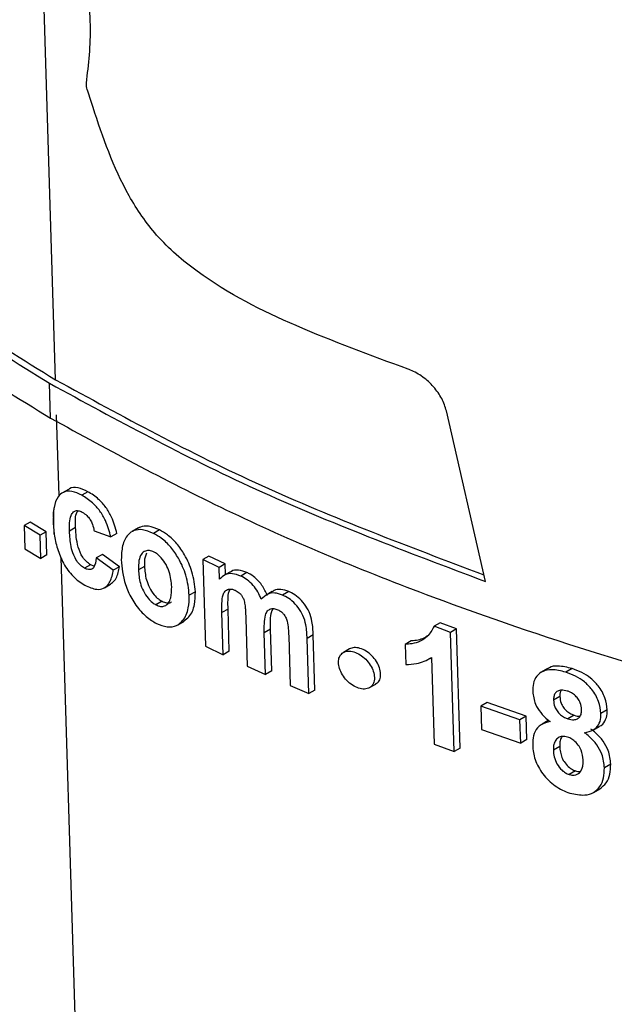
# Paper-space layout '1012-790 Hybird Padfoot' of a CAD drawing. Header units: millimetres. Extents: x 51 to 2966, y 67 to 3970.
# Tile 81 of 110: x 1753 to 1767, y 2801 to 2824. Entities that reach past the tile are written whole.
import ezdxf

# ---------------------------------------------------------------- set-up
doc = ezdxf.new("R2010")
doc.units = ezdxf.units.MM

psp = doc.layouts.new('1012-790 Hybird Padfoot')

# ---------------------------------------------------------------- linework, layer by layer
at = {"color": 8, "linetype": 'Continuous', "lineweight": 25}
for p, q in [((1753.483, 2816.018), (1753.021, 2831.044)), ((1753.567, 2813.307), (1753.508, 2815.202)), ((1756.022, 2733.519), (1753.611, 2811.868))]:
    psp.add_line(p, q, dxfattribs=at)
at = {"color": 7, "linetype": 'Continuous', "lineweight": 25}
for p, q in [((1753.367, 2815.121), (1753.342, 2815.936)), ((1763.514, 2811.312), (1762.605, 2815.292)), ((1753.785, 2813.46), (1753.643, 2813.379)), ((1754.238, 2813.407), (1754.097, 2813.325)), ((1753.434, 2812.938), (1753.427, 2812.671)), ((1753.45, 2812.413), (1753.434, 2812.938)), ((1752.889, 2812.696), (1752.747, 2812.615)), ((1753.124, 2812.391), (1752.747, 2812.615)), ((1752.747, 2812.615), (1752.764, 2812.073)), ((1753.265, 2812.473), (1752.889, 2812.696)), ((1753.427, 2812.671), (1753.45, 2812.413)), ((1753.265, 2812.473), (1753.124, 2812.391)), ((1753.141, 2811.849), (1753.124, 2812.391)), ((1753.282, 2811.931), (1753.265, 2812.473)), ((1753.951, 2812.568), (1753.809, 2812.486)), ((1754.382, 2812.493), (1754.773, 2812.351)), ((1754.915, 2812.433), (1754.773, 2812.351)), ((1755.415, 2812.56), (1755.274, 2812.478)), ((1755.911, 2812.513), (1755.77, 2812.431)), ((1752.764, 2812.073), (1753.141, 2811.849)), ((1753.282, 2811.931), (1753.141, 2811.849)), ((1754.575, 2811.942), (1754.433, 2811.861)), ((1754.971, 2811.656), (1754.575, 2811.942)), ((1757.059, 2811.906), (1756.917, 2811.824)), ((1757.441, 2811.722), (1757.059, 2811.906)), ((1754.299, 2811.704), (1754.158, 2811.623)), ((1754.383, 2811.672), (1754.299, 2811.704)), ((1754.829, 2811.574), (1754.433, 2811.861)), ((1756.917, 2811.824), (1756.979, 2809.801)), ((1757.299, 2811.64), (1756.917, 2811.824)), ((1757.441, 2811.722), (1757.299, 2811.64)), ((1757.449, 2811.471), (1757.441, 2811.722)), ((1754.971, 2811.656), (1754.829, 2811.574)), ((1755.559, 2811.665), (1755.417, 2811.583)), ((1757.307, 2811.364), (1757.299, 2811.64)), ((1757.553, 2811.531), (1757.411, 2811.449)), ((1757.949, 2811.519), (1757.807, 2811.437)), ((1754.624, 2811.165), (1754.765, 2811.246)), ((1756.745, 2811.074), (1756.603, 2810.992)), ((1758.539, 2811.076), (1758.396, 2810.994)), ((1758.923, 2811.078), (1758.78, 2810.995)), ((1755.967, 2810.849), (1755.826, 2810.767)), ((1757.508, 2810.667), (1757.366, 2810.585)), ((1757.396, 2809.6), (1757.366, 2810.585)), ((1757.538, 2809.683), (1757.508, 2810.667)), ((1756.34, 2810.303), (1756.482, 2810.385)), ((1757.924, 2810.447), (1757.958, 2809.337)), ((1762.459, 2810.35), (1762.315, 2810.266)), ((1762.842, 2810.208), (1762.459, 2810.35)), ((1758.497, 2810.197), (1758.355, 2810.115)), ((1758.384, 2809.142), (1758.355, 2810.115)), ((1758.527, 2809.224), (1758.497, 2810.197)), ((1759.497, 2810.065), (1759.354, 2809.983)), ((1759.537, 2808.778), (1759.497, 2810.065)), ((1762.697, 2810.124), (1762.315, 2810.266)), ((1762.842, 2810.208), (1762.697, 2810.124)), ((1762.782, 2807.343), (1762.697, 2810.124)), ((1762.927, 2807.426), (1762.842, 2810.208)), ((1758.923, 2810.043), (1758.959, 2808.885)), ((1759.394, 2808.695), (1759.354, 2809.983)), ((1761.784, 2809.928), (1761.64, 2809.845)), ((1761.64, 2809.845), (1761.654, 2809.375)), ((1756.979, 2809.801), (1757.396, 2809.6)), ((1757.538, 2809.683), (1757.396, 2809.6)), ((1760.342, 2809.737), (1760.199, 2809.655)), ((1762.198, 2809.504), (1762.255, 2809.537)), ((1762.255, 2809.539), (1762.318, 2807.515)), ((1757.958, 2809.337), (1758.384, 2809.142)), ((1758.527, 2809.224), (1758.384, 2809.142)), ((1764.968, 2809.279), (1764.821, 2809.194)), ((1765.537, 2809.281), (1765.39, 2809.196)), ((1760.81, 2808.835), (1760.954, 2808.918)), ((1758.959, 2808.885), (1759.394, 2808.695)), ((1759.537, 2808.778), (1759.394, 2808.695)), ((1763.553, 2808.486), (1763.408, 2808.402)), ((1764.468, 2808.169), (1763.553, 2808.486)), ((1765.253, 2808.625), (1765.106, 2808.54)), ((1764.321, 2808.084), (1763.408, 2808.402)), ((1763.408, 2808.402), (1763.425, 2807.861)), ((1766.36, 2808.318), (1766.212, 2808.233)), ((1764.468, 2808.169), (1764.321, 2808.084)), ((1764.338, 2807.542), (1764.321, 2808.084)), ((1764.484, 2807.627), (1764.468, 2808.169)), ((1764.982, 2808.067), (1764.836, 2807.982)), ((1765.586, 2808.192), (1765.439, 2808.107)), ((1763.425, 2807.861), (1764.338, 2807.542)), ((1766.02, 2807.84), (1766.168, 2807.926)), ((1764.484, 2807.627), (1764.338, 2807.542)), ((1762.318, 2807.515), (1762.782, 2807.343)), ((1762.927, 2807.426), (1762.782, 2807.343)), ((1765.248, 2807.462), (1765.101, 2807.378)), ((1765.614, 2806.895), (1765.466, 2806.811)), ((1766.44, 2807.049), (1766.292, 2806.963)), ((1766.038, 2806.392), (1766.186, 2806.477))]:
    psp.add_line(p, q, dxfattribs=at)
for points, knots in [([(1737.368, 2836.939), (1737.415, 2836.047), (1737.52, 2834.043), (1738.337, 2831.193), (1739.552, 2828.414), (1741.056, 2825.901), (1742.937, 2823.446), (1745.497, 2820.762), (1748.86, 2817.911), (1751.857, 2816.055), (1753.367, 2815.121)], [0, 0, 0, 0, 0.1101617, 0.2474563, 0.3557467, 0.4640355, 0.575468, 0.6869016, 0.8423163, 1, 1, 1, 1]), ([(1739.993, 2828.494), (1740.7, 2827.368), (1742.124, 2825.102), (1745.15, 2821.861), (1748.812, 2818.74), (1751.825, 2816.875), (1753.342, 2815.936)], [0, 0, 0, 0, 0.241419, 0.486018, 0.741129, 1, 1, 1, 1]), ([(1740.152, 2828.585), (1740.856, 2827.459), (1742.273, 2825.191), (1745.292, 2821.947), (1748.952, 2818.823), (1751.965, 2816.957), (1753.483, 2816.018)], [0, 0, 0, 0, 0.241351, 0.485907, 0.741057, 1, 1, 1, 1]), ([(1754.202, 2822.939), (1754.255, 2823.376), (1754.335, 2824.037), (1754.243, 2825.059), (1753.982, 2825.667), (1753.818, 2825.978), (1753.797, 2826.02)], [0, 0, 0, 0, 0.475027, 0.71825, 0.962298, 1, 1, 1, 1]), ([(1754.232, 2822.75), (1754.219, 2822.8), (1754.201, 2822.866), (1754.202, 2822.925), (1754.202, 2822.939)], [0, 0, 0, 0, 0.753887, 1, 1, 1, 1]), ([(1761.71, 2816.265), (1760.832, 2816.588), (1759.144, 2817.207), (1757.182, 2818.179), (1755.853, 2819.302), (1754.937, 2820.639), (1754.542, 2821.811), (1754.274, 2822.623), (1754.232, 2822.75)], [0, 0, 0, 0, 0.282717, 0.543343, 0.659669, 0.758439, 0.962294, 1, 1, 1, 1]), ([(1762.605, 2815.292), (1762.574, 2815.389), (1762.512, 2815.582), (1762.312, 2815.861), (1762.058, 2816.095), (1761.845, 2816.216), (1761.729, 2816.258), (1761.71, 2816.265)], [0, 0, 0, 0, 0.235055, 0.469951, 0.70896, 0.952626, 1, 1, 1, 1]), ([(1753.342, 2815.936), (1754.907, 2815.084), (1758.06, 2813.369), (1761.687, 2812.001), (1763.514, 2811.312)], [0, 0, 0, 0, 0.496492, 1, 1, 1, 1]), ([(1753.483, 2816.018), (1755.048, 2815.165), (1758.147, 2813.478), (1761.713, 2812.134), (1763.478, 2811.469)], [0, 0, 0, 0, 0.505069, 1, 1, 1, 1]), ([(1753.367, 2815.121), (1754.755, 2814.367), (1757.545, 2812.85), (1761.902, 2811.045), (1766.173, 2809.583), (1770.317, 2808.425), (1774.657, 2807.462), (1779.758, 2806.616), (1785.631, 2805.979), (1790.025, 2805.896), (1792.237, 2805.854)], [0, 0, 0, 0, 0.132403, 0.266269, 0.37184, 0.477411, 0.586047, 0.694686, 0.846236, 1, 1, 1, 1]), ([(1754.238, 2813.407), (1754.16, 2813.442), (1754.003, 2813.514), (1753.848, 2813.509), (1753.794, 2813.461), (1753.788, 2813.456)], [0, 0, 0, 0, 0.464695, 0.934288, 1, 1, 1, 1]), ([(1754.097, 2813.325), (1754.018, 2813.362), (1753.858, 2813.437), (1753.665, 2813.409), (1753.517, 2813.282), (1753.455, 2813.106), (1753.438, 2812.973), (1753.434, 2812.938)], [0, 0, 0, 0, 0.219321, 0.440953, 0.631759, 0.905294, 1, 1, 1, 1]), ([(1754.773, 2812.351), (1754.739, 2812.478), (1754.684, 2812.683), (1754.523, 2812.962), (1754.329, 2813.178), (1754.181, 2813.272), (1754.097, 2813.325)], [0, 0, 0, 0, 0.330497, 0.530644, 0.731233, 1, 1, 1, 1]), ([(1754.915, 2812.433), (1754.88, 2812.56), (1754.825, 2812.765), (1754.664, 2813.044), (1754.471, 2813.26), (1754.323, 2813.353), (1754.238, 2813.407)], [0, 0, 0, 0, 0.330496, 0.530645, 0.731233, 1, 1, 1, 1]), ([(1753.809, 2812.486), (1753.807, 2812.62), (1753.805, 2812.798), (1753.891, 2812.937), (1753.966, 2812.972), (1754.042, 2812.962), (1754.091, 2812.937), (1754.107, 2812.929)], [0, 0, 0, 0, 0.497851, 0.662019, 0.796289, 0.931368, 1, 1, 1, 1]), ([(1753.951, 2812.568), (1753.943, 2812.708), (1753.935, 2812.863), (1753.998, 2812.951), (1754.004, 2812.96)], [0, 0, 0, 0, 0.906918, 1, 1, 1, 1]), ([(1754.107, 2812.929), (1754.144, 2812.905), (1754.205, 2812.866), (1754.282, 2812.773), (1754.341, 2812.663), (1754.368, 2812.567), (1754.38, 2812.506), (1754.382, 2812.493)], [0, 0, 0, 0, 0.262484, 0.443466, 0.624239, 0.916846, 1, 1, 1, 1]), ([(1755.911, 2812.513), (1755.824, 2812.548), (1755.662, 2812.614), (1755.494, 2812.609), (1755.434, 2812.563), (1755.42, 2812.552)], [0, 0, 0, 0, 0.475684, 0.880578, 1, 1, 1, 1]), ([(1753.45, 2812.413), (1753.467, 2812.304), (1753.492, 2812.193), (1753.564, 2811.967), (1753.609, 2811.85), (1753.729, 2811.626), (1753.805, 2811.521), (1753.934, 2811.391), (1753.979, 2811.353), (1754.07, 2811.284), (1754.116, 2811.256), (1754.163, 2811.229)], [0, 0, 0, 0, 0.25, 0.25, 0.5, 0.5, 0.75, 0.75, 0.875, 0.875, 1, 1, 1, 1]), ([(1754.158, 2811.623), (1754.125, 2811.643), (1754.061, 2811.686), (1753.971, 2811.797), (1753.891, 2811.948), (1753.825, 2812.191), (1753.815, 2812.369), (1753.809, 2812.486)], [0, 0, 0, 0, 0.123518, 0.248306, 0.391416, 0.597883, 1, 1, 1, 1]), ([(1754.299, 2811.704), (1754.266, 2811.723), (1754.234, 2811.746), (1754.172, 2811.805), (1754.144, 2811.84), (1754.068, 2811.953), (1754.034, 2812.036), (1753.988, 2812.195), (1753.975, 2812.273), (1753.958, 2812.423), (1753.954, 2812.495), (1753.951, 2812.568)], [0, 0, 0, 0, 0.125, 0.125, 0.25, 0.25, 0.5, 0.5, 0.75, 0.75, 1, 1, 1, 1]), ([(1755.77, 2812.431), (1755.682, 2812.468), (1755.518, 2812.536), (1755.312, 2812.513), (1755.145, 2812.393), (1755.029, 2812.163), (1755.021, 2811.934), (1755.017, 2811.822)], [0, 0, 0, 0, 0.191827, 0.355112, 0.518263, 0.764343, 1, 1, 1, 1]), ([(1756.603, 2810.992), (1756.586, 2811.145), (1756.555, 2811.424), (1756.382, 2811.819), (1756.179, 2812.12), (1755.97, 2812.318), (1755.83, 2812.397), (1755.77, 2812.431)], [0, 0, 0, 0, 0.292886, 0.534236, 0.701864, 0.870011, 1, 1, 1, 1]), ([(1756.745, 2811.074), (1756.728, 2811.227), (1756.697, 2811.506), (1756.524, 2811.901), (1756.321, 2812.202), (1756.111, 2812.399), (1755.972, 2812.479), (1755.911, 2812.513)], [0, 0, 0, 0, 0.292883, 0.534236, 0.701866, 0.870016, 1, 1, 1, 1]), ([(1755.782, 2811.998), (1755.745, 2812.013), (1755.671, 2812.044), (1755.565, 2812.026), (1755.472, 2811.952), (1755.418, 2811.795), (1755.417, 2811.657), (1755.417, 2811.583)], [0, 0, 0, 0, 0.14489, 0.290478, 0.488765, 0.724946, 1, 1, 1, 1]), ([(1755.607, 2811.974), (1755.593, 2811.944), (1755.554, 2811.858), (1755.557, 2811.741), (1755.559, 2811.665)], [0, 0, 0, 0, 0.351281, 1, 1, 1, 1]), ([(1756.193, 2811.189), (1756.183, 2811.303), (1756.17, 2811.471), (1756.066, 2811.709), (1755.965, 2811.855), (1755.864, 2811.951), (1755.806, 2811.984), (1755.782, 2811.998)], [0, 0, 0, 0, 0.399217, 0.586658, 0.774511, 0.90766, 1, 1, 1, 1]), ([(1754.433, 2811.861), (1754.422, 2811.775), (1754.409, 2811.69), (1754.345, 2811.606), (1754.315, 2811.589), (1754.26, 2811.587), (1754.24, 2811.589), (1754.2, 2811.602), (1754.179, 2811.612), (1754.158, 2811.623)], [0, 0, 0, 0, 0.5, 0.5, 0.75, 0.75, 0.875, 0.875, 1, 1, 1, 1]), ([(1755.017, 2811.822), (1755.033, 2811.631), (1755.058, 2811.338), (1755.248, 2810.909), (1755.461, 2810.609), (1755.674, 2810.425), (1755.798, 2810.356), (1755.836, 2810.335)], [0, 0, 0, 0, 0.355101, 0.54699, 0.739291, 0.920218, 1, 1, 1, 1]), ([(1754.163, 2811.229), (1754.259, 2811.184), (1754.42, 2811.11), (1754.61, 2811.141), (1754.748, 2811.264), (1754.805, 2811.431), (1754.826, 2811.553), (1754.829, 2811.574)], [0, 0, 0, 0, 0.276795, 0.459559, 0.641935, 0.937073, 1, 1, 1, 1]), ([(1754.762, 2811.251), (1754.797, 2811.276), (1754.898, 2811.348), (1754.946, 2811.514), (1754.967, 2811.635), (1754.971, 2811.656)], [0, 0, 0, 0, 0.299731, 0.876932, 1, 1, 1, 1]), ([(1755.417, 2811.583), (1755.424, 2811.481), (1755.435, 2811.323), (1755.525, 2811.088), (1755.625, 2810.931), (1755.733, 2810.821), (1755.797, 2810.784), (1755.826, 2810.767)], [0, 0, 0, 0, 0.357794, 0.553769, 0.750703, 0.889929, 1, 1, 1, 1]), ([(1755.559, 2811.665), (1755.566, 2811.563), (1755.577, 2811.405), (1755.666, 2811.17), (1755.767, 2811.013), (1755.874, 2810.903), (1755.939, 2810.865), (1755.967, 2810.849)], [0, 0, 0, 0, 0.357791, 0.553778, 0.750705, 0.88993, 1, 1, 1, 1]), ([(1757.807, 2811.437), (1757.74, 2811.461), (1757.606, 2811.51), (1757.43, 2811.477), (1757.349, 2811.403), (1757.307, 2811.364)], [0, 0, 0, 0, 0.323871, 0.649537, 1, 1, 1, 1]), ([(1757.949, 2811.519), (1757.883, 2811.543), (1757.75, 2811.589), (1757.616, 2811.574), (1757.566, 2811.534), (1757.556, 2811.526)], [0, 0, 0, 0, 0.447134, 0.896735, 1, 1, 1, 1]), ([(1758.425, 2810.984), (1758.387, 2811.065), (1758.323, 2811.204), (1758.175, 2811.376), (1758.05, 2811.469), (1757.974, 2811.507), (1757.949, 2811.519)], [0, 0, 0, 0, 0.3620361, 0.6178398, 0.8738138, 1, 1, 1, 1]), ([(1758.282, 2810.901), (1758.258, 2810.957), (1758.233, 2811.013), (1758.171, 2811.12), (1758.133, 2811.174), (1758.05, 2811.269), (1758.004, 2811.313), (1757.907, 2811.384), (1757.857, 2811.412), (1757.807, 2811.437)], [0, 0, 0, 0, 0.25, 0.25, 0.5, 0.5, 0.75, 0.75, 1, 1, 1, 1]), ([(1755.826, 2810.767), (1755.862, 2810.752), (1755.936, 2810.721), (1756.041, 2810.739), (1756.126, 2810.805), (1756.189, 2810.957), (1756.191, 2811.099), (1756.193, 2811.189)], [0, 0, 0, 0, 0.142756, 0.28621, 0.475766, 0.665906, 1, 1, 1, 1]), ([(1755.836, 2810.335), (1755.922, 2810.3), (1756.095, 2810.23), (1756.312, 2810.268), (1756.486, 2810.418), (1756.595, 2810.662), (1756.6, 2810.89), (1756.603, 2810.992)], [0, 0, 0, 0, 0.182794, 0.367042, 0.534988, 0.791358, 1, 1, 1, 1]), ([(1756.478, 2810.392), (1756.519, 2810.421), (1756.64, 2810.505), (1756.735, 2810.746), (1756.742, 2810.972), (1756.745, 2811.074)], [0, 0, 0, 0, 0.224914, 0.652228, 1, 1, 1, 1]), ([(1757.366, 2810.585), (1757.365, 2810.656), (1757.362, 2810.8), (1757.374, 2810.979), (1757.433, 2811.091), (1757.511, 2811.136), (1757.598, 2811.137), (1757.655, 2811.115), (1757.677, 2811.106)], [0, 0, 0, 0, 0.252275, 0.513118, 0.653258, 0.794452, 0.918476, 1, 1, 1, 1]), ([(1757.508, 2810.667), (1757.507, 2810.737), (1757.506, 2810.881), (1757.51, 2811.049), (1757.551, 2811.114), (1757.56, 2811.129)], [0, 0, 0, 0, 0.426485, 0.86745, 1, 1, 1, 1]), ([(1757.677, 2811.106), (1757.709, 2811.089), (1757.759, 2811.061), (1757.821, 2810.996), (1757.855, 2810.94), (1757.869, 2810.904), (1757.875, 2810.89)], [0, 0, 0, 0, 0.379703, 0.611132, 0.842946, 1, 1, 1, 1]), ([(1758.78, 2810.995), (1758.718, 2811.016), (1758.594, 2811.058), (1758.417, 2811.022), (1758.331, 2810.945), (1758.282, 2810.901)], [0, 0, 0, 0, 0.297626, 0.596494, 1, 1, 1, 1]), ([(1758.923, 2811.078), (1758.861, 2811.098), (1758.738, 2811.138), (1758.608, 2811.12), (1758.557, 2811.079), (1758.543, 2811.069)], [0, 0, 0, 0, 0.424229, 0.850247, 1, 1, 1, 1]), ([(1759.354, 2809.983), (1759.349, 2810.086), (1759.34, 2810.258), (1759.271, 2810.508), (1759.154, 2810.706), (1759.008, 2810.862), (1758.876, 2810.95), (1758.802, 2810.985), (1758.78, 2810.995)], [0, 0, 0, 0, 0.283339, 0.471277, 0.631146, 0.791483, 0.938655, 1, 1, 1, 1]), ([(1759.497, 2810.065), (1759.492, 2810.168), (1759.483, 2810.34), (1759.414, 2810.59), (1759.297, 2810.788), (1759.151, 2810.944), (1759.019, 2811.032), (1758.944, 2811.067), (1758.923, 2811.078)], [0, 0, 0, 0, 0.283308, 0.471253, 0.631121, 0.791469, 0.938647, 1, 1, 1, 1]), ([(1755.967, 2810.849), (1756.004, 2810.834), (1756.077, 2810.805), (1756.155, 2810.81), (1756.184, 2810.836), (1756.191, 2810.842)], [0, 0, 0, 0, 0.429851, 0.861802, 1, 1, 1, 1]), ([(1757.875, 2810.89), (1757.884, 2810.851), (1757.903, 2810.773), (1757.917, 2810.626), (1757.921, 2810.519), (1757.924, 2810.447)], [0, 0, 0, 0, 0.251529, 0.501937, 1, 1, 1, 1]), ([(1758.355, 2810.115), (1758.354, 2810.186), (1758.352, 2810.329), (1758.37, 2810.507), (1758.422, 2810.627), (1758.495, 2810.676), (1758.579, 2810.685), (1758.638, 2810.664), (1758.668, 2810.653)], [0, 0, 0, 0, 0.251232, 0.506431, 0.661174, 0.790885, 0.894565, 1, 1, 1, 1]), ([(1758.497, 2810.197), (1758.497, 2810.268), (1758.496, 2810.41), (1758.506, 2810.581), (1758.548, 2810.655), (1758.56, 2810.677)], [0, 0, 0, 0, 0.408978, 0.824415, 1, 1, 1, 1]), ([(1758.668, 2810.653), (1758.698, 2810.638), (1758.749, 2810.612), (1758.812, 2810.547), (1758.859, 2810.472), (1758.896, 2810.356), (1758.915, 2810.21), (1758.92, 2810.099), (1758.923, 2810.043)], [0, 0, 0, 0, 0.141881, 0.239939, 0.337881, 0.477175, 0.736253, 1, 1, 1, 1]), ([(1762.315, 2810.266), (1762.268, 2810.181), (1762.157, 2809.979), (1761.89, 2809.862), (1761.693, 2809.849), (1761.64, 2809.845)], [0, 0, 0, 0, 0.347794, 0.822511, 1, 1, 1, 1]), ([(1762.194, 2810.063), (1762.116, 2810.013), (1761.996, 2809.938), (1761.839, 2809.931), (1761.784, 2809.928)], [0, 0, 0, 0, 0.653235, 1, 1, 1, 1]), ([(1760.926, 2809.073), (1760.92, 2809.121), (1760.908, 2809.215), (1760.833, 2809.365), (1760.724, 2809.501), (1760.589, 2809.609), (1760.443, 2809.677), (1760.305, 2809.695), (1760.19, 2809.661), (1760.112, 2809.58), (1760.079, 2809.461), (1760.092, 2809.32), (1760.151, 2809.17), (1760.249, 2809.028), (1760.376, 2808.909), (1760.52, 2808.828), (1760.662, 2808.794), (1760.788, 2808.812), (1760.879, 2808.881), (1760.923, 2808.975), (1760.925, 2809.046), (1760.926, 2809.073)], [0, 0, 0, 0, 0.052958, 0.1059, 0.159391, 0.213715, 0.26857, 0.323407, 0.377713, 0.431254, 0.484143, 0.53674, 0.589486, 0.642749, 0.696711, 0.751286, 0.806136, 0.860759, 0.914711, 0.967839, 1, 1, 1, 1]), ([(1761.07, 2809.156), (1761.064, 2809.204), (1761.052, 2809.298), (1760.976, 2809.448), (1760.868, 2809.584), (1760.732, 2809.692), (1760.587, 2809.759), (1760.448, 2809.78), (1760.377, 2809.751), (1760.343, 2809.737)], [0, 0, 0, 0, 0.140912, 0.281759, 0.42409, 0.568647, 0.714632, 0.860571, 1, 1, 1, 1]), ([(1761.654, 2809.375), (1761.74, 2809.378), (1761.894, 2809.384), (1762.094, 2809.445), (1762.201, 2809.507), (1762.255, 2809.539)], [0, 0, 0, 0, 0.381544, 0.687737, 1, 1, 1, 1]), ([(1760.951, 2808.922), (1760.975, 2808.937), (1761.03, 2808.971), (1761.066, 2809.059), (1761.069, 2809.129), (1761.07, 2809.156)], [0, 0, 0, 0, 0.314444, 0.741509, 1, 1, 1, 1]), ([(1765.39, 2809.196), (1765.277, 2809.225), (1765.086, 2809.274), (1764.852, 2809.226), (1764.702, 2809.113), (1764.624, 2808.942), (1764.621, 2808.807), (1764.619, 2808.743)], [0, 0, 0, 0, 0.268767, 0.455634, 0.64271, 0.829265, 1, 1, 1, 1]), ([(1765.537, 2809.281), (1765.426, 2809.308), (1765.237, 2809.354), (1765.043, 2809.33), (1764.983, 2809.281), (1764.972, 2809.272)], [0, 0, 0, 0, 0.536538, 0.90966, 1, 1, 1, 1]), ([(1766.212, 2808.233), (1766.2, 2808.326), (1766.177, 2808.513), (1766.025, 2808.776), (1765.83, 2808.977), (1765.616, 2809.114), (1765.467, 2809.168), (1765.39, 2809.196)], [0, 0, 0, 0, 0.234703, 0.471369, 0.644086, 0.816499, 1, 1, 1, 1]), ([(1766.36, 2808.318), (1766.348, 2808.411), (1766.325, 2808.598), (1766.173, 2808.861), (1765.977, 2809.062), (1765.763, 2809.199), (1765.614, 2809.253), (1765.537, 2809.281)], [0, 0, 0, 0, 0.2346179, 0.4711891, 0.643944, 0.816429, 1, 1, 1, 1]), ([(1764.619, 2808.743), (1764.631, 2808.645), (1764.652, 2808.48), (1764.797, 2808.247), (1764.927, 2808.118), (1765.007, 2808.056), (1765.026, 2808.042)], [0, 0, 0, 0, 0.393511, 0.658149, 0.921867, 1, 1, 1, 1]), ([(1765.426, 2808.755), (1765.378, 2808.766), (1765.296, 2808.786), (1765.198, 2808.757), (1765.136, 2808.703), (1765.107, 2808.626), (1765.106, 2808.568), (1765.106, 2808.54)], [0, 0, 0, 0, 0.262315, 0.453823, 0.645561, 0.828087, 1, 1, 1, 1]), ([(1765.285, 2808.775), (1765.274, 2808.753), (1765.252, 2808.709), (1765.253, 2808.653), (1765.253, 2808.625)], [0, 0, 0, 0, 0.48871, 1, 1, 1, 1]), ([(1765.759, 2808.329), (1765.754, 2808.38), (1765.745, 2808.463), (1765.677, 2808.582), (1765.595, 2808.667), (1765.507, 2808.726), (1765.449, 2808.747), (1765.426, 2808.755)], [0, 0, 0, 0, 0.296214, 0.488768, 0.68143, 0.870625, 1, 1, 1, 1]), ([(1765.106, 2808.54), (1765.111, 2808.49), (1765.119, 2808.407), (1765.183, 2808.288), (1765.263, 2808.2), (1765.354, 2808.138), (1765.414, 2808.116), (1765.439, 2808.107)], [0, 0, 0, 0, 0.293074, 0.481056, 0.669094, 0.860757, 1, 1, 1, 1]), ([(1765.253, 2808.625), (1765.258, 2808.574), (1765.266, 2808.491), (1765.33, 2808.372), (1765.41, 2808.285), (1765.501, 2808.223), (1765.561, 2808.201), (1765.586, 2808.192)], [0, 0, 0, 0, 0.2930391, 0.481008, 0.6690321, 0.8606963, 1, 1, 1, 1]), ([(1765.439, 2808.107), (1765.487, 2808.096), (1765.57, 2808.076), (1765.668, 2808.105), (1765.734, 2808.165), (1765.759, 2808.248), (1765.759, 2808.307), (1765.759, 2808.329)], [0, 0, 0, 0, 0.260597, 0.449535, 0.638717, 0.865928, 1, 1, 1, 1]), ([(1765.827, 2807.783), (1765.9, 2807.798), (1766.035, 2807.827), (1766.164, 2807.961), (1766.211, 2808.104), (1766.212, 2808.201), (1766.212, 2808.233)], [0, 0, 0, 0, 0.321233, 0.593511, 0.866089, 1, 1, 1, 1]), ([(1766.166, 2807.929), (1766.171, 2807.93), (1766.235, 2807.949), (1766.309, 2808.05), (1766.36, 2808.189), (1766.36, 2808.286), (1766.36, 2808.318)], [0, 0, 0, 0, 0.031444, 0.419914, 0.808848, 1, 1, 1, 1]), ([(1765.026, 2808.042), (1764.95, 2808.024), (1764.798, 2807.988), (1764.665, 2807.823), (1764.618, 2807.644), (1764.618, 2807.529), (1764.618, 2807.487)], [0, 0, 0, 0, 0.291119, 0.58474, 0.849215, 1, 1, 1, 1]), ([(1765.586, 2808.192), (1765.636, 2808.176), (1765.686, 2808.16), (1765.726, 2808.172), (1765.726, 2808.172)], [0, 0, 0, 0, 0.9916775, 1, 1, 1, 1]), ([(1766.292, 2806.963), (1766.281, 2807.069), (1766.262, 2807.248), (1766.123, 2807.507), (1765.97, 2807.673), (1765.864, 2807.755), (1765.827, 2807.783)], [0, 0, 0, 0, 0.366062, 0.616633, 0.867321, 1, 1, 1, 1]), ([(1766.44, 2807.049), (1766.429, 2807.155), (1766.41, 2807.334), (1766.271, 2807.592), (1766.118, 2807.758), (1766.012, 2807.84), (1765.975, 2807.868)], [0, 0, 0, 0, 0.365935, 0.616467, 0.867082, 1, 1, 1, 1]), ([(1765.433, 2807.68), (1765.392, 2807.689), (1765.309, 2807.707), (1765.208, 2807.667), (1765.137, 2807.593), (1765.103, 2807.49), (1765.102, 2807.414), (1765.101, 2807.378)], [0, 0, 0, 0, 0.197635, 0.38908, 0.59823, 0.810897, 1, 1, 1, 1]), ([(1765.313, 2807.696), (1765.305, 2807.689), (1765.271, 2807.657), (1765.251, 2807.574), (1765.249, 2807.498), (1765.248, 2807.462)], [0, 0, 0, 0, 0.137924, 0.594228, 1, 1, 1, 1]), ([(1765.796, 2807.15), (1765.788, 2807.225), (1765.776, 2807.341), (1765.684, 2807.499), (1765.589, 2807.6), (1765.499, 2807.656), (1765.45, 2807.674), (1765.433, 2807.68)], [0, 0, 0, 0, 0.367716, 0.568, 0.768751, 0.92237, 1, 1, 1, 1]), ([(1764.618, 2807.487), (1764.621, 2807.433), (1764.625, 2807.378), (1764.644, 2807.268), (1764.657, 2807.213), (1764.714, 2807.043), (1764.775, 2806.928), (1764.897, 2806.769), (1764.941, 2806.72), (1765.037, 2806.627), (1765.089, 2806.583), (1765.197, 2806.507), (1765.253, 2806.474), (1765.368, 2806.417), (1765.427, 2806.395), (1765.486, 2806.375)], [0, 0, 0, 0, 0.125, 0.125, 0.25, 0.25, 0.5, 0.5, 0.625, 0.625, 0.75, 0.75, 0.875, 0.875, 1, 1, 1, 1]), ([(1765.101, 2807.378), (1765.104, 2807.325), (1765.109, 2807.273), (1765.134, 2807.166), (1765.155, 2807.109), (1765.216, 2807.002), (1765.257, 2806.95), (1765.328, 2806.884), (1765.354, 2806.864), (1765.409, 2806.833), (1765.438, 2806.821), (1765.466, 2806.811)], [0, 0, 0, 0, 0.25, 0.25, 0.5, 0.5, 0.75, 0.75, 0.875, 0.875, 1, 1, 1, 1]), ([(1765.248, 2807.462), (1765.257, 2807.376), (1765.269, 2807.247), (1765.368, 2807.075), (1765.464, 2806.971), (1765.554, 2806.918), (1765.6, 2806.9), (1765.614, 2806.895)], [0, 0, 0, 0, 0.402417, 0.596792, 0.791592, 0.941758, 1, 1, 1, 1]), ([(1765.466, 2806.811), (1765.494, 2806.803), (1765.522, 2806.795), (1765.575, 2806.792), (1765.6, 2806.795), (1765.67, 2806.813), (1765.709, 2806.839), (1765.789, 2806.947), (1765.798, 2807.048), (1765.796, 2807.15)], [0, 0, 0, 0, 0.125, 0.125, 0.25, 0.25, 0.5, 0.5, 1, 1, 1, 1]), ([(1765.486, 2806.375), (1765.606, 2806.349), (1765.809, 2806.304), (1766.048, 2806.38), (1766.198, 2806.522), (1766.285, 2806.722), (1766.29, 2806.883), (1766.292, 2806.963)], [0, 0, 0, 0, 0.2562097, 0.4353972, 0.6144085, 0.8083957, 1, 1, 1, 1]), ([(1765.614, 2806.895), (1765.654, 2806.883), (1765.7, 2806.87), (1765.735, 2806.881), (1765.739, 2806.882)], [0, 0, 0, 0, 0.890128, 1, 1, 1, 1]), ([(1766.186, 2806.477), (1766.239, 2806.518), (1766.349, 2806.604), (1766.432, 2806.808), (1766.437, 2806.969), (1766.44, 2807.049)], [0, 0, 0, 0, 0.316393, 0.660256, 1, 1, 1, 1])]:
    psp.add_open_spline(points, degree=3, knots=knots, dxfattribs=at)

doc.saveas('drawing.dxf')
